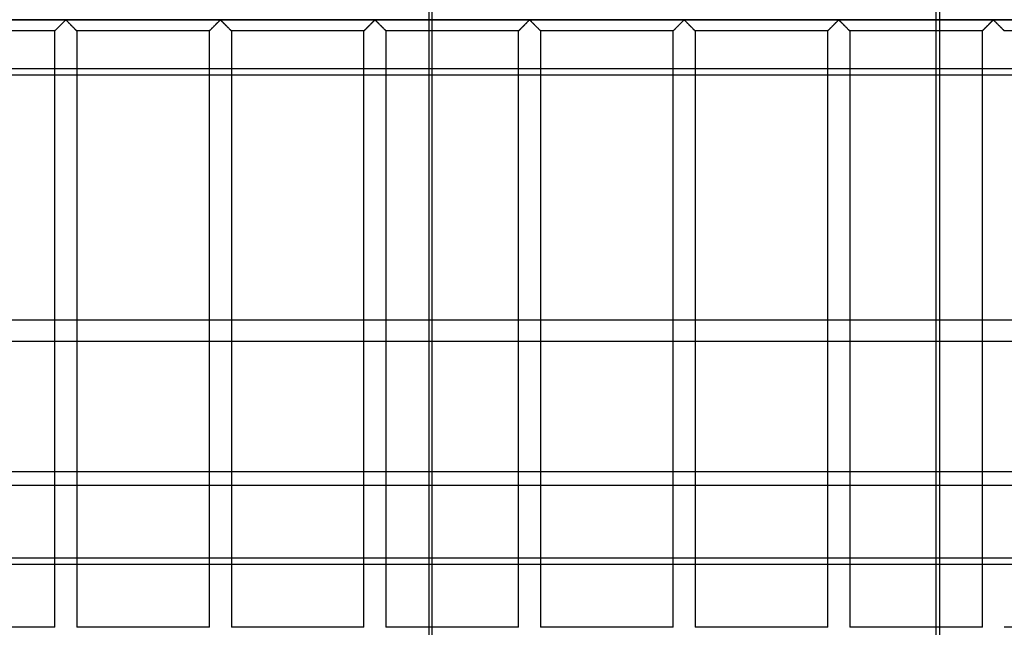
# Model space of a CAD drawing. Header units: millimetres. Extents: x -455 to 455, y -455 to 455.
# Tile 19 of 57: x -151 to 73, y -350 to -211. Entities that reach past the tile are written whole.
import ezdxf

# ---------------------------------------------------------------- set-up
doc = ezdxf.new("R2010")
doc.units = ezdxf.units.MM
doc.layers.add('MAIN-1', color=7, linetype='Continuous')
doc.layers.add('MAIN-2', color=7, linetype='Continuous')

msp = doc.modelspace()

# ---------------------------------------------------------------- linework, layer by layer
at = {"layer": 'MAIN-1'}
for p, q in [((387.5, -223.85), (-387.5, -223.85)), ((-143.33, -279.65), (-143.33, -223.85)), ((-138.33, -223.85), (-138.33, -279.65)), ((-108.12, -279.65), (-108.12, -223.85)), ((-103.13, -223.85), (-103.13, -279.65)), ((-72.92, -279.65), (-72.92, -223.85)), ((-67.92, -223.85), (-67.92, -279.65)), ((-58.17, -223.85), (-58.17, -279.65)), ((57.39, -279.65), (57.39, -223.85)), ((58.17, -223.85), (58.17, -279.65)), ((67.92, -279.65), (67.92, -223.85)), ((387.5, -279.65), (-387.5, -279.65)), ((-387.5, -314.08), (387.5, -314.08)), ((387.5, -335.28), (-387.5, -335.28)), ((-143.33, -349.58), (-143.33, -335.28)), ((-138.33, -335.28), (-138.33, -349.58)), ((-108.12, -349.58), (-108.12, -335.28)), ((-103.13, -335.28), (-103.13, -349.58)), ((-72.92, -349.58), (-72.92, -335.28)), ((-67.92, -335.28), (-67.92, -349.58)), ((-58.17, -335.28), (-58.17, -380.53)), ((57.39, -380.53), (57.39, -335.28)), ((58.17, -335.28), (58.17, -380.53)), ((67.92, -349.58), (67.92, -335.28)), ((-143.33, -349.58), (-172.89, -349.58)), ((-108.12, -349.58), (-138.33, -349.58)), ((-72.92, -349.58), (-103.13, -349.58)), ((-58.17, -349.58), (-67.92, -349.58)), ((67.92, -349.58), (58.17, -349.58)), ((103.13, -349.58), (72.92, -349.58))]:
    msp.add_line(p, q, dxfattribs=at)
msp.add_arc((0, 0), 390, 239.2812, 300.7188, dxfattribs=at)
at = {"layer": 'MAIN-2'}
for p, q in [((-57.39, -380.53), (-57.39, -78.01)), ((-58.17, -168.22), (-58.17, -223.85)), ((57.39, -223.85), (57.39, -168.22)), ((58.17, -168.22), (58.17, -223.85)), ((-422.5, -211.25), (422.5, -211.25)), ((420, -211.25), (-420, -211.25)), ((-142.68, -213.09), (-142.59, -213.01)), ((-142.57, -212.99), (-142.63, -213.05)), ((-142.59, -213.01), (-142.5, -212.92)), ((-142.5, -212.92), (-142.57, -212.99)), ((-142.5, -212.92), (-142.41, -212.83)), ((-142.44, -212.86), (-142.5, -212.92)), ((-142.37, -212.79), (-142.44, -212.86)), ((-142.41, -212.83), (-142.32, -212.74)), ((-142.31, -212.73), (-142.37, -212.79)), ((-142.32, -212.74), (-142.22, -212.64)), ((-142.24, -212.66), (-142.31, -212.73)), ((-142.17, -212.59), (-142.24, -212.66)), ((-142.22, -212.64), (-142.13, -212.55)), ((-142.1, -212.52), (-142.17, -212.59)), ((-142.13, -212.55), (-142.03, -212.45)), ((-142.03, -212.45), (-142.1, -212.52)), ((-142.03, -212.45), (-141.93, -212.35)), ((-141.97, -212.38), (-142.03, -212.45)), ((-141.9, -212.32), (-141.97, -212.38)), ((-141.93, -212.35), (-141.84, -212.26)), ((-141.83, -212.25), (-141.9, -212.32)), ((-141.84, -212.26), (-141.74, -212.16)), ((-141.76, -212.18), (-141.83, -212.25)), ((-141.69, -212.11), (-141.76, -212.18)), ((-141.74, -212.16), (-141.65, -212.07)), ((-141.62, -212.04), (-141.69, -212.11)), ((-141.65, -212.07), (-141.55, -211.97)), ((-141.56, -211.98), (-141.62, -212.04)), ((-141.49, -211.91), (-141.56, -211.98)), ((-141.55, -211.97), (-141.46, -211.88)), ((-141.43, -211.85), (-141.49, -211.91)), ((-141.46, -211.88), (-141.37, -211.79)), ((-141.36, -211.78), (-141.43, -211.85)), ((-141.37, -211.79), (-141.28, -211.71)), ((-141.3, -211.72), (-141.36, -211.78)), ((-141.24, -211.66), (-141.3, -211.72)), ((-141.28, -211.71), (-141.2, -211.62)), ((-141.18, -211.61), (-141.24, -211.66)), ((-141.2, -211.62), (-141.12, -211.54)), ((-141.12, -211.55), (-141.18, -211.61)), ((-141.12, -211.54), (-141.04, -211.47)), ((-141.07, -211.5), (-141.12, -211.55)), ((-141.01, -211.44), (-141.07, -211.5)), ((-141.04, -211.47), (-140.97, -211.4)), ((-140.96, -211.4), (-141.01, -211.44)), ((-140.97, -211.4), (-140.89, -211.34)), ((-140.91, -211.35), (-140.96, -211.4)), ((-140.83, -211.32), (-140.91, -211.35)), ((-140.89, -211.34), (-140.78, -211.34)), ((-140.72, -211.38), (-140.83, -211.32)), ((-140.78, -211.34), (-140.7, -211.4)), ((-140.63, -211.47), (-140.72, -211.38)), ((-140.7, -211.4), (-140.63, -211.47)), ((-140.63, -211.47), (-140.55, -211.54)), ((-140.53, -211.56), (-140.63, -211.47)), ((-140.55, -211.54), (-140.47, -211.62)), ((-140.43, -211.66), (-140.53, -211.56)), ((-140.47, -211.62), (-140.38, -211.71)), ((-140.32, -211.77), (-140.43, -211.66)), ((-140.38, -211.71), (-140.3, -211.79)), ((-140.21, -211.88), (-140.32, -211.77)), ((-140.3, -211.79), (-140.21, -211.88)), ((-140.21, -211.88), (-140.11, -211.97)), ((-140.1, -211.99), (-140.21, -211.88)), ((-140.11, -211.97), (-140.02, -212.07)), ((-139.98, -212.11), (-140.1, -211.99)), ((-140.02, -212.07), (-139.93, -212.16)), ((-139.86, -212.22), (-139.98, -212.11)), ((-139.93, -212.16), (-139.83, -212.26)), ((-139.74, -212.34), (-139.86, -212.22)), ((-139.83, -212.26), (-139.73, -212.35)), ((-139.62, -212.46), (-139.74, -212.34)), ((-139.73, -212.35), (-139.64, -212.45)), ((-139.64, -212.45), (-139.54, -212.55)), ((-139.5, -212.58), (-139.62, -212.46)), ((-139.54, -212.55), (-139.44, -212.64)), ((-139.38, -212.7), (-139.5, -212.58)), ((-139.44, -212.64), (-139.35, -212.74)), ((-139.27, -212.82), (-139.38, -212.7)), ((-139.35, -212.74), (-139.26, -212.83)), ((-139.16, -212.93), (-139.27, -212.82)), ((-139.26, -212.83), (-139.17, -212.92)), ((-139.17, -212.92), (-139.08, -213.01)), ((-139.05, -213.04), (-139.16, -212.93)), ((-139.08, -213.01), (-138.99, -213.09)), ((-107.47, -213.09), (-107.38, -213.01)), ((-107.36, -212.99), (-107.42, -213.05)), ((-107.38, -213.01), (-107.29, -212.92)), ((-107.3, -212.92), (-107.36, -212.99)), ((-107.23, -212.86), (-107.3, -212.92)), ((-107.29, -212.92), (-107.2, -212.83)), ((-107.17, -212.79), (-107.23, -212.86)), ((-107.2, -212.83), (-107.11, -212.74)), ((-107.1, -212.73), (-107.17, -212.79)), ((-107.11, -212.74), (-107.01, -212.64)), ((-107.03, -212.66), (-107.1, -212.73)), ((-106.96, -212.59), (-107.03, -212.66)), ((-107.01, -212.64), (-106.92, -212.55)), ((-106.9, -212.52), (-106.96, -212.59)), ((-106.92, -212.55), (-106.82, -212.45)), ((-106.83, -212.45), (-106.9, -212.52)), ((-106.76, -212.38), (-106.83, -212.45)), ((-106.82, -212.45), (-106.73, -212.35)), ((-106.69, -212.32), (-106.76, -212.38)), ((-106.73, -212.35), (-106.63, -212.26)), ((-106.62, -212.25), (-106.69, -212.32)), ((-106.63, -212.26), (-106.53, -212.16)), ((-106.55, -212.18), (-106.62, -212.25)), ((-106.48, -212.11), (-106.55, -212.18)), ((-106.53, -212.16), (-106.44, -212.07)), ((-106.42, -212.04), (-106.48, -212.11)), ((-106.44, -212.07), (-106.35, -211.97)), ((-106.35, -211.98), (-106.42, -212.04)), ((-106.35, -211.97), (-106.25, -211.88)), ((-106.28, -211.91), (-106.35, -211.98)), ((-106.22, -211.85), (-106.28, -211.91)), ((-106.25, -211.88), (-106.16, -211.79)), ((-106.16, -211.78), (-106.22, -211.85)), ((-106.16, -211.79), (-106.08, -211.71)), ((-106.09, -211.72), (-106.16, -211.78)), ((-106.03, -211.66), (-106.09, -211.72)), ((-106.08, -211.71), (-105.99, -211.62)), ((-105.97, -211.61), (-106.03, -211.66)), ((-105.99, -211.62), (-105.91, -211.54)), ((-105.92, -211.55), (-105.97, -211.61)), ((-105.86, -211.5), (-105.92, -211.55)), ((-105.91, -211.54), (-105.83, -211.47)), ((-105.81, -211.44), (-105.86, -211.5)), ((-105.83, -211.47), (-105.76, -211.4)), ((-105.75, -211.4), (-105.81, -211.44)), ((-105.76, -211.4), (-105.68, -211.34)), ((-105.7, -211.35), (-105.75, -211.4)), ((-105.62, -211.32), (-105.7, -211.35)), ((-105.68, -211.34), (-105.57, -211.34)), ((-105.51, -211.38), (-105.62, -211.32)), ((-105.57, -211.34), (-105.49, -211.4)), ((-105.42, -211.47), (-105.51, -211.38)), ((-105.49, -211.4), (-105.42, -211.47)), ((-105.42, -211.47), (-105.34, -211.54)), ((-105.32, -211.56), (-105.42, -211.47)), ((-105.34, -211.54), (-105.26, -211.62)), ((-105.22, -211.66), (-105.32, -211.56)), ((-105.26, -211.62), (-105.17, -211.71)), ((-105.11, -211.77), (-105.22, -211.66)), ((-105.17, -211.71), (-105.09, -211.79)), ((-105, -211.88), (-105.11, -211.77)), ((-105.09, -211.79), (-105, -211.88)), ((-105, -211.88), (-104.9, -211.97)), ((-104.89, -211.99), (-105, -211.88)), ((-104.9, -211.97), (-104.81, -212.07)), ((-104.77, -212.11), (-104.89, -211.99)), ((-104.81, -212.07), (-104.72, -212.16)), ((-104.65, -212.22), (-104.77, -212.11)), ((-104.72, -212.16), (-104.62, -212.26)), ((-104.53, -212.34), (-104.65, -212.22)), ((-104.62, -212.26), (-104.52, -212.35)), ((-104.41, -212.46), (-104.53, -212.34)), ((-104.52, -212.35), (-104.43, -212.45)), ((-104.43, -212.45), (-104.33, -212.55)), ((-104.29, -212.58), (-104.41, -212.46)), ((-104.33, -212.55), (-104.24, -212.64)), ((-104.18, -212.7), (-104.29, -212.58)), ((-104.24, -212.64), (-104.14, -212.74)), ((-104.06, -212.82), (-104.18, -212.7)), ((-104.14, -212.74), (-104.05, -212.83)), ((-103.95, -212.93), (-104.06, -212.82)), ((-104.05, -212.83), (-103.96, -212.92)), ((-103.96, -212.92), (-103.87, -213.01)), ((-103.84, -213.04), (-103.95, -212.93)), ((-103.87, -213.01), (-103.78, -213.09)), ((-72.26, -213.09), (-72.17, -213.01)), ((-72.15, -212.99), (-72.21, -213.05)), ((-72.17, -213.01), (-72.08, -212.92)), ((-72.09, -212.92), (-72.15, -212.99)), ((-72.02, -212.86), (-72.09, -212.92)), ((-72.08, -212.92), (-71.99, -212.83)), ((-71.96, -212.79), (-72.02, -212.86)), ((-71.99, -212.83), (-71.9, -212.74)), ((-71.89, -212.73), (-71.96, -212.79)), ((-71.9, -212.74), (-71.81, -212.64)), ((-71.82, -212.66), (-71.89, -212.73)), ((-71.76, -212.59), (-71.82, -212.66)), ((-71.81, -212.64), (-71.71, -212.55)), ((-71.69, -212.52), (-71.76, -212.59)), ((-71.71, -212.55), (-71.61, -212.45)), ((-71.62, -212.45), (-71.69, -212.52)), ((-71.55, -212.38), (-71.62, -212.45)), ((-71.61, -212.45), (-71.52, -212.35)), ((-71.48, -212.32), (-71.55, -212.38)), ((-71.52, -212.35), (-71.42, -212.26)), ((-71.41, -212.25), (-71.48, -212.32)), ((-71.42, -212.26), (-71.32, -212.16)), ((-71.34, -212.18), (-71.41, -212.25)), ((-71.28, -212.11), (-71.34, -212.18)), ((-71.32, -212.16), (-71.23, -212.07)), ((-71.21, -212.04), (-71.28, -212.11)), ((-71.23, -212.07), (-71.14, -211.97)), ((-71.14, -211.98), (-71.21, -212.04)), ((-71.14, -211.97), (-71.04, -211.88)), ((-71.08, -211.91), (-71.14, -211.98)), ((-71.01, -211.85), (-71.08, -211.91)), ((-71.04, -211.88), (-70.95, -211.79)), ((-70.95, -211.78), (-71.01, -211.85)), ((-70.95, -211.79), (-70.87, -211.71)), ((-70.88, -211.72), (-70.95, -211.78)), ((-70.82, -211.66), (-70.88, -211.72)), ((-70.87, -211.71), (-70.78, -211.62)), ((-70.76, -211.61), (-70.82, -211.66)), ((-70.78, -211.62), (-70.7, -211.54)), ((-70.71, -211.55), (-70.76, -211.61)), ((-70.65, -211.5), (-70.71, -211.55)), ((-70.7, -211.54), (-70.62, -211.47)), ((-70.6, -211.44), (-70.65, -211.5)), ((-70.62, -211.47), (-70.55, -211.4)), ((-70.54, -211.4), (-70.6, -211.44)), ((-70.55, -211.4), (-70.47, -211.34)), ((-70.49, -211.35), (-70.54, -211.4)), ((-70.42, -211.32), (-70.49, -211.35)), ((-70.47, -211.34), (-70.36, -211.34)), ((-70.3, -211.38), (-70.42, -211.32)), ((-70.36, -211.34), (-70.28, -211.4)), ((-70.21, -211.47), (-70.3, -211.38)), ((-70.28, -211.4), (-70.21, -211.47)), ((-70.21, -211.47), (-70.13, -211.54)), ((-70.11, -211.56), (-70.21, -211.47)), ((-70.13, -211.54), (-70.05, -211.62)), ((-70.01, -211.66), (-70.11, -211.56)), ((-70.05, -211.62), (-69.97, -211.71)), ((-69.91, -211.77), (-70.01, -211.66)), ((-69.97, -211.71), (-69.88, -211.79)), ((-69.79, -211.88), (-69.91, -211.77)), ((-69.88, -211.79), (-69.79, -211.88)), ((-69.79, -211.88), (-69.7, -211.97)), ((-69.68, -211.99), (-69.79, -211.88)), ((-69.7, -211.97), (-69.6, -212.07)), ((-69.56, -212.11), (-69.68, -211.99)), ((-69.6, -212.07), (-69.51, -212.16)), ((-69.45, -212.22), (-69.56, -212.11)), ((-69.51, -212.16), (-69.41, -212.26)), ((-69.33, -212.34), (-69.45, -212.22)), ((-69.41, -212.26), (-69.32, -212.35)), ((-69.21, -212.46), (-69.33, -212.34)), ((-69.32, -212.35), (-69.22, -212.45)), ((-69.22, -212.45), (-69.12, -212.55)), ((-69.09, -212.58), (-69.21, -212.46)), ((-69.12, -212.55), (-69.03, -212.64)), ((-68.97, -212.7), (-69.09, -212.58)), ((-69.03, -212.64), (-68.93, -212.74)), ((-68.85, -212.82), (-68.97, -212.7)), ((-68.93, -212.74), (-68.84, -212.83)), ((-68.74, -212.93), (-68.85, -212.82)), ((-68.84, -212.83), (-68.75, -212.92)), ((-68.75, -212.92), (-68.66, -213.01)), ((-68.63, -213.04), (-68.74, -212.93)), ((-68.66, -213.01), (-68.57, -213.09)), ((-37.05, -213.09), (-36.96, -213.01)), ((-36.94, -212.99), (-37, -213.05)), ((-36.96, -213.01), (-36.88, -212.92)), ((-36.88, -212.92), (-36.94, -212.99)), ((-36.88, -212.92), (-36.79, -212.83)), ((-36.82, -212.86), (-36.88, -212.92)), ((-36.75, -212.79), (-36.82, -212.86)), ((-36.79, -212.83), (-36.69, -212.74)), ((-36.68, -212.73), (-36.75, -212.79)), ((-36.69, -212.74), (-36.6, -212.64)), ((-36.62, -212.66), (-36.68, -212.73)), ((-36.55, -212.59), (-36.62, -212.66)), ((-36.6, -212.64), (-36.5, -212.55)), ((-36.48, -212.52), (-36.55, -212.59)), ((-36.5, -212.55), (-36.41, -212.45)), ((-36.41, -212.45), (-36.48, -212.52)), ((-36.41, -212.45), (-36.31, -212.35)), ((-36.34, -212.38), (-36.41, -212.45)), ((-36.27, -212.32), (-36.34, -212.38)), ((-36.31, -212.35), (-36.21, -212.26)), ((-36.2, -212.25), (-36.27, -212.32)), ((-36.21, -212.26), (-36.12, -212.16)), ((-36.13, -212.18), (-36.2, -212.25)), ((-36.07, -212.11), (-36.13, -212.18)), ((-36.12, -212.16), (-36.02, -212.07)), ((-36, -212.04), (-36.07, -212.11)), ((-36.02, -212.07), (-35.93, -211.97)), ((-35.93, -211.98), (-36, -212.04)), ((-35.93, -211.97), (-35.84, -211.88)), ((-35.87, -211.91), (-35.93, -211.98)), ((-35.8, -211.85), (-35.87, -211.91)), ((-35.84, -211.88), (-35.75, -211.79)), ((-35.74, -211.78), (-35.8, -211.85)), ((-35.75, -211.79), (-35.66, -211.71)), ((-35.68, -211.72), (-35.74, -211.78)), ((-35.62, -211.66), (-35.68, -211.72)), ((-35.66, -211.71), (-35.57, -211.62)), ((-35.56, -211.61), (-35.62, -211.66)), ((-35.57, -211.62), (-35.49, -211.54)), ((-35.5, -211.55), (-35.56, -211.61)), ((-35.44, -211.5), (-35.5, -211.55)), ((-35.49, -211.54), (-35.42, -211.47)), ((-35.39, -211.44), (-35.44, -211.5)), ((-35.42, -211.47), (-35.34, -211.4)), ((-35.34, -211.4), (-35.39, -211.44)), ((-35.34, -211.4), (-35.26, -211.34)), ((-35.28, -211.35), (-35.34, -211.4)), ((-35.21, -211.32), (-35.28, -211.35)), ((-35.26, -211.34), (-35.15, -211.34)), ((-35.09, -211.38), (-35.21, -211.32)), ((-35.15, -211.34), (-35.07, -211.4)), ((-35, -211.47), (-35.09, -211.38)), ((-35.07, -211.4), (-35, -211.47)), ((-35, -211.47), (-34.92, -211.54)), ((-34.9, -211.56), (-35, -211.47)), ((-34.92, -211.54), (-34.84, -211.62)), ((-34.8, -211.66), (-34.9, -211.56)), ((-34.84, -211.62), (-34.76, -211.71)), ((-34.7, -211.77), (-34.8, -211.66)), ((-34.76, -211.71), (-34.67, -211.79)), ((-34.59, -211.88), (-34.7, -211.77)), ((-34.67, -211.79), (-34.58, -211.88)), ((-34.47, -211.99), (-34.59, -211.88)), ((-34.58, -211.88), (-34.49, -211.97)), ((-34.49, -211.97), (-34.39, -212.07)), ((-34.35, -212.11), (-34.47, -211.99)), ((-34.39, -212.07), (-34.3, -212.16)), ((-34.24, -212.22), (-34.35, -212.11)), ((-34.3, -212.16), (-34.2, -212.26)), ((-34.12, -212.34), (-34.24, -212.22)), ((-34.2, -212.26), (-34.11, -212.35)), ((-34, -212.46), (-34.12, -212.34)), ((-34.11, -212.35), (-34.01, -212.45)), ((-34.01, -212.45), (-33.91, -212.55)), ((-33.88, -212.58), (-34, -212.46)), ((-33.91, -212.55), (-33.82, -212.64)), ((-33.76, -212.7), (-33.88, -212.58)), ((-33.82, -212.64), (-33.72, -212.74)), ((-33.64, -212.82), (-33.76, -212.7)), ((-33.72, -212.74), (-33.63, -212.83)), ((-33.53, -212.93), (-33.64, -212.82)), ((-33.63, -212.83), (-33.54, -212.92)), ((-33.54, -212.92), (-33.45, -213.01)), ((-33.42, -213.04), (-33.53, -212.93)), ((-33.45, -213.01), (-33.37, -213.09)), ((-1.84, -213.09), (-1.76, -213.01)), ((-1.73, -212.99), (-1.8, -213.05)), ((-1.76, -213.01), (-1.67, -212.92)), ((-1.67, -212.92), (-1.73, -212.99)), ((-1.67, -212.92), (-1.58, -212.83)), ((-1.61, -212.86), (-1.67, -212.92)), ((-1.54, -212.79), (-1.61, -212.86)), ((-1.58, -212.83), (-1.48, -212.74)), ((-1.47, -212.73), (-1.54, -212.79)), ((-1.48, -212.74), (-1.39, -212.64)), ((-1.41, -212.66), (-1.47, -212.73)), ((-1.34, -212.59), (-1.41, -212.66)), ((-1.39, -212.64), (-1.29, -212.55)), ((-1.27, -212.52), (-1.34, -212.59)), ((-1.29, -212.55), (-1.2, -212.45)), ((-1.2, -212.45), (-1.27, -212.52)), ((-1.2, -212.45), (-1.1, -212.35)), ((-1.13, -212.38), (-1.2, -212.45)), ((-1.06, -212.32), (-1.13, -212.38)), ((-1.1, -212.35), (-1, -212.26)), ((-0.99, -212.25), (-1.06, -212.32)), ((-1, -212.26), (-0.91, -212.16)), ((-0.93, -212.18), (-0.99, -212.25)), ((-0.86, -212.11), (-0.93, -212.18)), ((-0.91, -212.16), (-0.81, -212.07)), ((-0.79, -212.04), (-0.86, -212.11)), ((-0.81, -212.07), (-0.72, -211.97)), ((-0.73, -211.98), (-0.79, -212.04)), ((-0.66, -211.91), (-0.73, -211.98)), ((-0.72, -211.97), (-0.63, -211.88)), ((-0.59, -211.85), (-0.66, -211.91)), ((-0.63, -211.88), (-0.54, -211.79)), ((-0.53, -211.78), (-0.59, -211.85)), ((-0.54, -211.79), (-0.45, -211.71)), ((-0.47, -211.72), (-0.53, -211.78)), ((-0.41, -211.66), (-0.47, -211.72)), ((-0.45, -211.71), (-0.37, -211.62)), ((-0.35, -211.61), (-0.41, -211.66)), ((-0.37, -211.62), (-0.29, -211.54)), ((-0.29, -211.55), (-0.35, -211.61)), ((-0.29, -211.54), (-0.21, -211.47)), ((-0.23, -211.5), (-0.29, -211.55)), ((-0.18, -211.44), (-0.23, -211.5)), ((-0.21, -211.47), (-0.13, -211.4)), ((-0.13, -211.4), (-0.18, -211.44)), ((-0.13, -211.4), (-0.06, -211.34)), ((-0.07, -211.35), (-0.13, -211.4)), ((0, -211.32), (-0.07, -211.35)), ((-0.06, -211.34), (0.06, -211.34)), ((0.11, -211.38), (0, -211.32)), ((0.06, -211.34), (0.13, -211.4)), ((0.21, -211.47), (0.11, -211.38)), ((0.13, -211.4), (0.21, -211.47)), ((0.21, -211.47), (0.29, -211.54)), ((0.3, -211.56), (0.21, -211.47)), ((0.29, -211.54), (0.37, -211.62)), ((0.4, -211.66), (0.3, -211.56)), ((0.37, -211.62), (0.45, -211.71)), ((0.51, -211.77), (0.4, -211.66)), ((0.45, -211.71), (0.54, -211.79)), ((0.62, -211.88), (0.51, -211.77)), ((0.54, -211.79), (0.63, -211.88)), ((0.74, -211.99), (0.62, -211.88)), ((0.63, -211.88), (0.72, -211.97)), ((0.72, -211.97), (0.81, -212.07)), ((0.85, -212.11), (0.74, -211.99)), ((0.81, -212.07), (0.91, -212.16)), ((0.97, -212.22), (0.85, -212.11)), ((0.91, -212.16), (1, -212.26)), ((1.09, -212.34), (0.97, -212.22)), ((1, -212.26), (1.1, -212.35)), ((1.21, -212.46), (1.09, -212.34)), ((1.1, -212.35), (1.2, -212.45)), ((1.2, -212.45), (1.29, -212.55)), ((1.33, -212.58), (1.21, -212.46)), ((1.29, -212.55), (1.39, -212.64)), ((1.45, -212.7), (1.33, -212.58)), ((1.39, -212.64), (1.48, -212.74)), ((1.57, -212.82), (1.45, -212.7)), ((1.48, -212.74), (1.58, -212.83)), ((1.68, -212.93), (1.57, -212.82)), ((1.58, -212.83), (1.67, -212.92)), ((1.67, -212.92), (1.76, -213.01)), ((1.79, -213.04), (1.68, -212.93)), ((1.76, -213.01), (1.84, -213.09)), ((33.37, -213.09), (33.45, -213.01)), ((33.47, -212.99), (33.41, -213.05)), ((33.45, -213.01), (33.54, -212.92)), ((33.54, -212.92), (33.47, -212.99)), ((33.54, -212.92), (33.63, -212.83)), ((33.6, -212.86), (33.54, -212.92)), ((33.67, -212.79), (33.6, -212.86)), ((33.63, -212.83), (33.72, -212.74)), ((33.73, -212.73), (33.67, -212.79)), ((33.72, -212.74), (33.82, -212.64)), ((33.8, -212.66), (33.73, -212.73)), ((33.87, -212.59), (33.8, -212.66)), ((33.82, -212.64), (33.91, -212.55)), ((33.94, -212.52), (33.87, -212.59)), ((33.91, -212.55), (34.01, -212.45)), ((34.01, -212.45), (33.94, -212.52)), ((34.01, -212.45), (34.11, -212.35)), ((34.08, -212.38), (34.01, -212.45)), ((34.15, -212.32), (34.08, -212.38)), ((34.11, -212.35), (34.2, -212.26)), ((34.21, -212.25), (34.15, -212.32)), ((34.2, -212.26), (34.3, -212.16)), ((34.28, -212.18), (34.21, -212.25)), ((34.35, -212.11), (34.28, -212.18)), ((34.3, -212.16), (34.39, -212.07)), ((34.42, -212.04), (34.35, -212.11)), ((34.39, -212.07), (34.49, -211.97)), ((34.48, -211.98), (34.42, -212.04)), ((34.55, -211.91), (34.48, -211.98)), ((34.49, -211.97), (34.58, -211.88)), ((34.61, -211.85), (34.55, -211.91)), ((34.58, -211.88), (34.67, -211.79)), ((34.68, -211.78), (34.61, -211.85)), ((34.67, -211.79), (34.76, -211.71)), ((34.74, -211.72), (34.68, -211.78)), ((34.8, -211.66), (34.74, -211.72)), ((34.76, -211.71), (34.84, -211.62)), ((34.86, -211.61), (34.8, -211.66)), ((34.84, -211.62), (34.92, -211.54)), ((34.92, -211.55), (34.86, -211.61)), ((34.92, -211.54), (35, -211.47)), ((34.97, -211.5), (34.92, -211.55)), ((35.03, -211.44), (34.97, -211.5)), ((35, -211.47), (35.07, -211.4)), ((35.08, -211.4), (35.03, -211.44)), ((35.07, -211.4), (35.15, -211.34)), ((35.14, -211.35), (35.08, -211.4)), ((35.21, -211.32), (35.14, -211.35)), ((35.15, -211.34), (35.26, -211.34)), ((35.32, -211.38), (35.21, -211.32)), ((35.26, -211.34), (35.34, -211.4)), ((35.42, -211.47), (35.32, -211.38)), ((35.34, -211.4), (35.42, -211.47)), ((35.42, -211.47), (35.49, -211.54)), ((35.51, -211.56), (35.42, -211.47)), ((35.49, -211.54), (35.57, -211.62)), ((35.61, -211.66), (35.51, -211.56)), ((35.57, -211.62), (35.66, -211.71)), ((35.72, -211.77), (35.61, -211.66)), ((35.66, -211.71), (35.75, -211.79)), ((35.83, -211.88), (35.72, -211.77)), ((35.75, -211.79), (35.84, -211.88)), ((35.95, -211.99), (35.83, -211.88)), ((35.84, -211.88), (35.93, -211.97)), ((35.93, -211.97), (36.02, -212.07)), ((36.06, -212.11), (35.95, -211.99)), ((36.02, -212.07), (36.12, -212.16)), ((36.18, -212.22), (36.06, -212.11)), ((36.12, -212.16), (36.21, -212.26)), ((36.3, -212.34), (36.18, -212.22)), ((36.21, -212.26), (36.31, -212.35)), ((36.42, -212.46), (36.3, -212.34)), ((36.31, -212.35), (36.41, -212.45)), ((36.41, -212.45), (36.5, -212.55)), ((36.54, -212.58), (36.42, -212.46)), ((36.5, -212.55), (36.6, -212.64)), ((36.66, -212.7), (36.54, -212.58)), ((36.6, -212.64), (36.69, -212.74)), ((36.77, -212.82), (36.66, -212.7)), ((36.69, -212.74), (36.79, -212.83)), ((36.89, -212.93), (36.77, -212.82)), ((36.79, -212.83), (36.88, -212.92)), ((36.88, -212.92), (36.96, -213.01)), ((36.99, -213.04), (36.89, -212.93)), ((36.96, -213.01), (37.05, -213.09)), ((68.57, -213.09), (68.66, -213.01)), ((68.68, -212.99), (68.62, -213.05)), ((68.66, -213.01), (68.75, -212.92)), ((68.75, -212.92), (68.68, -212.99)), ((68.75, -212.92), (68.84, -212.83)), ((68.81, -212.86), (68.75, -212.92)), ((68.88, -212.79), (68.81, -212.86)), ((68.84, -212.83), (68.93, -212.74)), ((68.94, -212.73), (68.88, -212.79)), ((68.93, -212.74), (69.03, -212.64)), ((69.01, -212.66), (68.94, -212.73)), ((69.08, -212.59), (69.01, -212.66)), ((69.03, -212.64), (69.12, -212.55)), ((69.15, -212.52), (69.08, -212.59)), ((69.12, -212.55), (69.22, -212.45)), ((69.22, -212.45), (69.15, -212.52)), ((69.22, -212.45), (69.32, -212.35)), ((69.28, -212.38), (69.22, -212.45)), ((69.35, -212.32), (69.28, -212.38)), ((69.32, -212.35), (69.41, -212.26)), ((69.42, -212.25), (69.35, -212.32)), ((69.41, -212.26), (69.51, -212.16)), ((69.49, -212.18), (69.42, -212.25)), ((69.56, -212.11), (69.49, -212.18)), ((69.51, -212.16), (69.6, -212.07)), ((69.63, -212.04), (69.56, -212.11)), ((69.6, -212.07), (69.7, -211.97)), ((69.69, -211.98), (69.63, -212.04)), ((69.76, -211.91), (69.69, -211.98)), ((69.7, -211.97), (69.79, -211.88)), ((69.82, -211.85), (69.76, -211.91)), ((69.79, -211.88), (69.88, -211.79)), ((69.89, -211.78), (69.82, -211.85)), ((69.88, -211.79), (69.97, -211.71)), ((69.95, -211.72), (69.89, -211.78)), ((70.01, -211.66), (69.95, -211.72)), ((69.97, -211.71), (70.05, -211.62)), ((70.07, -211.61), (70.01, -211.66)), ((70.05, -211.62), (70.13, -211.54)), ((70.13, -211.55), (70.07, -211.61)), ((70.13, -211.54), (70.21, -211.47)), ((70.18, -211.5), (70.13, -211.55)), ((70.24, -211.44), (70.18, -211.5)), ((70.21, -211.47), (70.28, -211.4)), ((70.29, -211.4), (70.24, -211.44)), ((70.28, -211.4), (70.36, -211.34)), ((70.34, -211.35), (70.29, -211.4)), ((70.42, -211.32), (70.34, -211.35)), ((70.36, -211.34), (70.47, -211.34)), ((70.53, -211.38), (70.42, -211.32)), ((70.47, -211.34), (70.55, -211.4)), ((70.62, -211.47), (70.53, -211.38)), ((70.55, -211.4), (70.62, -211.47)), ((70.62, -211.47), (70.7, -211.54)), ((70.72, -211.56), (70.62, -211.47)), ((70.7, -211.54), (70.78, -211.62)), ((70.82, -211.66), (70.72, -211.56)), ((70.78, -211.62), (70.87, -211.71)), ((70.93, -211.77), (70.82, -211.66)), ((70.87, -211.71), (70.95, -211.79)), ((71.04, -211.88), (70.93, -211.77)), ((70.95, -211.79), (71.04, -211.88)), ((71.04, -211.88), (71.14, -211.97)), ((71.15, -211.99), (71.04, -211.88)), ((71.14, -211.97), (71.23, -212.07)), ((71.27, -212.11), (71.15, -211.99)), ((71.23, -212.07), (71.32, -212.16)), ((71.39, -212.22), (71.27, -212.11)), ((71.32, -212.16), (71.42, -212.26)), ((71.51, -212.34), (71.39, -212.22)), ((71.42, -212.26), (71.52, -212.35)), ((71.63, -212.46), (71.51, -212.34)), ((71.52, -212.35), (71.61, -212.45)), ((71.61, -212.45), (71.71, -212.55)), ((71.75, -212.58), (71.63, -212.46)), ((71.71, -212.55), (71.81, -212.64)), ((71.87, -212.7), (71.75, -212.58)), ((71.81, -212.64), (71.9, -212.74)), ((71.98, -212.82), (71.87, -212.7)), ((71.9, -212.74), (71.99, -212.83)), ((72.09, -212.93), (71.98, -212.82)), ((71.99, -212.83), (72.08, -212.92)), ((72.08, -212.92), (72.17, -213.01)), ((72.2, -213.04), (72.09, -212.93)), ((72.17, -213.01), (72.26, -213.09)), ((-143.33, -213.75), (-173.54, -213.75)), ((-143.33, -213.75), (-143.31, -213.73)), ((-143.32, -213.74), (-143.33, -213.75)), ((-143.33, -213.75), (-143.33, -213.75)), ((-143.33, -223.85), (-143.33, -213.75)), ((-143.33, -213.75), (-143.33, -213.75)), ((-143.31, -213.73), (-143.32, -213.74)), ((-143.31, -213.73), (-143.29, -213.71)), ((-143.3, -213.71), (-143.31, -213.73)), ((-143.28, -213.69), (-143.3, -213.71)), ((-143.29, -213.71), (-143.26, -213.68)), ((-143.25, -213.67), (-143.28, -213.69)), ((-143.26, -213.68), (-143.22, -213.64)), ((-143.22, -213.64), (-143.25, -213.67)), ((-143.22, -213.64), (-143.17, -213.59)), ((-143.19, -213.61), (-143.22, -213.64)), ((-143.15, -213.57), (-143.19, -213.61)), ((-143.17, -213.59), (-143.12, -213.54)), ((-143.11, -213.53), (-143.15, -213.57)), ((-143.12, -213.54), (-143.06, -213.48)), ((-143.07, -213.49), (-143.11, -213.53)), ((-143.02, -213.44), (-143.07, -213.49)), ((-143.06, -213.48), (-142.99, -213.41)), ((-142.97, -213.39), (-143.02, -213.44)), ((-142.99, -213.41), (-142.92, -213.34)), ((-142.92, -213.34), (-142.97, -213.39)), ((-142.92, -213.34), (-142.84, -213.26)), ((-142.86, -213.28), (-142.92, -213.34)), ((-142.81, -213.23), (-142.86, -213.28)), ((-142.84, -213.26), (-142.76, -213.18)), ((-142.75, -213.17), (-142.81, -213.23)), ((-142.76, -213.18), (-142.68, -213.09)), ((-142.69, -213.11), (-142.75, -213.17)), ((-142.63, -213.05), (-142.69, -213.11)), ((-138.94, -213.14), (-139.05, -213.04)), ((-138.99, -213.09), (-138.91, -213.18)), ((-138.84, -213.25), (-138.94, -213.14)), ((-138.91, -213.18), (-138.83, -213.26)), ((-138.74, -213.34), (-138.84, -213.25)), ((-138.83, -213.26), (-138.75, -213.34)), ((-138.75, -213.34), (-138.68, -213.41)), ((-138.65, -213.43), (-138.74, -213.34)), ((-138.68, -213.41), (-138.61, -213.48)), ((-138.57, -213.51), (-138.65, -213.43)), ((-138.61, -213.48), (-138.55, -213.54)), ((-138.5, -213.58), (-138.57, -213.51)), ((-138.55, -213.54), (-138.49, -213.59)), ((-138.44, -213.64), (-138.5, -213.58)), ((-138.49, -213.59), (-138.44, -213.64)), ((-138.44, -213.64), (-138.41, -213.68)), ((-138.4, -213.69), (-138.44, -213.64)), ((-138.41, -213.68), (-138.37, -213.71)), ((-138.36, -213.72), (-138.4, -213.69)), ((-138.37, -213.71), (-138.35, -213.73)), ((-138.34, -213.74), (-138.36, -213.72)), ((-138.35, -213.73), (-138.34, -213.75)), ((-138.33, -213.75), (-138.34, -213.74)), ((-138.34, -213.75), (-138.33, -213.75)), ((-138.33, -213.75), (-138.33, -223.85)), ((-108.12, -213.75), (-138.33, -213.75)), ((-108.12, -213.75), (-108.11, -213.73)), ((-108.11, -213.74), (-108.12, -213.75)), ((-108.12, -213.75), (-108.12, -213.75)), ((-108.12, -223.85), (-108.12, -213.75)), ((-108.12, -213.75), (-108.12, -213.75)), ((-108.11, -213.73), (-108.08, -213.71)), ((-108.1, -213.73), (-108.11, -213.74)), ((-108.09, -213.71), (-108.1, -213.73)), ((-108.07, -213.69), (-108.09, -213.71)), ((-108.08, -213.71), (-108.05, -213.68)), ((-108.04, -213.67), (-108.07, -213.69)), ((-108.05, -213.68), (-108.01, -213.64)), ((-108.01, -213.64), (-108.04, -213.67)), ((-108.01, -213.64), (-107.97, -213.59)), ((-107.98, -213.61), (-108.01, -213.64)), ((-107.94, -213.57), (-107.98, -213.61)), ((-107.97, -213.59), (-107.91, -213.54)), ((-107.9, -213.53), (-107.94, -213.57)), ((-107.91, -213.54), (-107.85, -213.48)), ((-107.86, -213.49), (-107.9, -213.53)), ((-107.81, -213.44), (-107.86, -213.49)), ((-107.85, -213.48), (-107.78, -213.41)), ((-107.76, -213.39), (-107.81, -213.44)), ((-107.78, -213.41), (-107.71, -213.34)), ((-107.71, -213.34), (-107.76, -213.39)), ((-107.71, -213.34), (-107.63, -213.26)), ((-107.66, -213.28), (-107.71, -213.34)), ((-107.6, -213.23), (-107.66, -213.28)), ((-107.63, -213.26), (-107.55, -213.18)), ((-107.54, -213.17), (-107.6, -213.23)), ((-107.55, -213.18), (-107.47, -213.09)), ((-107.48, -213.11), (-107.54, -213.17)), ((-107.42, -213.05), (-107.48, -213.11)), ((-103.73, -213.14), (-103.84, -213.04)), ((-103.78, -213.09), (-103.7, -213.18)), ((-103.63, -213.25), (-103.73, -213.14)), ((-103.7, -213.18), (-103.62, -213.26)), ((-103.53, -213.34), (-103.63, -213.25)), ((-103.62, -213.26), (-103.54, -213.34)), ((-103.54, -213.34), (-103.47, -213.41)), ((-103.45, -213.43), (-103.53, -213.34)), ((-103.47, -213.41), (-103.4, -213.48)), ((-103.36, -213.51), (-103.45, -213.43)), ((-103.4, -213.48), (-103.34, -213.54)), ((-103.29, -213.58), (-103.36, -213.51)), ((-103.34, -213.54), (-103.28, -213.59)), ((-103.23, -213.64), (-103.29, -213.58)), ((-103.28, -213.59), (-103.24, -213.64)), ((-103.24, -213.64), (-103.2, -213.68)), ((-103.19, -213.69), (-103.23, -213.64)), ((-103.2, -213.68), (-103.17, -213.71)), ((-103.15, -213.72), (-103.19, -213.69)), ((-103.17, -213.71), (-103.14, -213.73)), ((-103.13, -213.74), (-103.15, -213.72)), ((-103.14, -213.73), (-103.13, -213.75)), ((-103.13, -213.75), (-103.13, -213.74)), ((-103.13, -213.75), (-103.13, -223.85)), ((-103.13, -213.75), (-103.13, -213.75)), ((-72.92, -213.75), (-103.13, -213.75)), ((-72.92, -213.75), (-72.91, -213.75)), ((-72.92, -223.85), (-72.92, -213.75)), ((-72.91, -213.75), (-72.92, -213.75)), ((-72.91, -213.75), (-72.9, -213.73)), ((-72.9, -213.73), (-72.91, -213.74)), ((-72.91, -213.74), (-72.91, -213.75)), ((-72.9, -213.73), (-72.88, -213.71)), ((-72.88, -213.71), (-72.9, -213.73)), ((-72.88, -213.71), (-72.84, -213.68)), ((-72.86, -213.69), (-72.88, -213.71)), ((-72.83, -213.67), (-72.86, -213.69)), ((-72.84, -213.68), (-72.81, -213.64)), ((-72.81, -213.64), (-72.83, -213.67)), ((-72.81, -213.64), (-72.76, -213.59)), ((-72.77, -213.61), (-72.81, -213.64)), ((-72.74, -213.57), (-72.77, -213.61)), ((-72.76, -213.59), (-72.7, -213.54)), ((-72.7, -213.53), (-72.74, -213.57)), ((-72.7, -213.54), (-72.64, -213.48)), ((-72.65, -213.49), (-72.7, -213.53)), ((-72.61, -213.44), (-72.65, -213.49)), ((-72.64, -213.48), (-72.57, -213.41)), ((-72.56, -213.39), (-72.61, -213.44)), ((-72.57, -213.41), (-72.5, -213.34)), ((-72.5, -213.34), (-72.56, -213.39)), ((-72.5, -213.34), (-72.42, -213.26)), ((-72.45, -213.28), (-72.5, -213.34)), ((-72.39, -213.23), (-72.45, -213.28)), ((-72.42, -213.26), (-72.34, -213.18)), ((-72.33, -213.17), (-72.39, -213.23)), ((-72.34, -213.18), (-72.26, -213.09)), ((-72.27, -213.11), (-72.33, -213.17)), ((-72.21, -213.05), (-72.27, -213.11)), ((-68.52, -213.14), (-68.63, -213.04)), ((-68.57, -213.09), (-68.49, -213.18)), ((-68.42, -213.25), (-68.52, -213.14)), ((-68.49, -213.18), (-68.41, -213.26)), ((-68.33, -213.34), (-68.42, -213.25)), ((-68.41, -213.26), (-68.33, -213.34)), ((-68.33, -213.34), (-68.26, -213.41)), ((-68.24, -213.43), (-68.33, -213.34)), ((-68.26, -213.41), (-68.19, -213.48)), ((-68.16, -213.51), (-68.24, -213.43)), ((-68.19, -213.48), (-68.13, -213.54)), ((-68.09, -213.58), (-68.16, -213.51)), ((-68.13, -213.54), (-68.08, -213.59)), ((-68.03, -213.64), (-68.09, -213.58)), ((-68.08, -213.59), (-68.03, -213.64)), ((-68.03, -213.64), (-67.99, -213.68)), ((-67.98, -213.69), (-68.03, -213.64)), ((-67.99, -213.68), (-67.96, -213.71)), ((-67.95, -213.72), (-67.98, -213.69)), ((-67.96, -213.71), (-67.94, -213.73)), ((-67.92, -213.74), (-67.95, -213.72)), ((-67.94, -213.73), (-67.92, -213.75)), ((-67.92, -213.75), (-67.92, -213.74)), ((-67.92, -213.75), (-67.92, -223.85)), ((-67.92, -213.75), (-67.92, -213.75)), ((-37.71, -213.75), (-67.92, -213.75)), ((-37.7, -213.74), (-37.71, -213.75)), ((-37.71, -213.75), (-37.7, -213.75)), ((-37.71, -349.58), (-37.71, -213.75)), ((-37.71, -213.75), (-37.71, -213.75)), ((-37.7, -213.75), (-37.69, -213.73)), ((-37.69, -213.73), (-37.7, -213.74)), ((-37.69, -213.73), (-37.67, -213.71)), ((-37.67, -213.71), (-37.69, -213.73)), ((-37.67, -213.71), (-37.64, -213.68)), ((-37.65, -213.69), (-37.67, -213.71)), ((-37.63, -213.67), (-37.65, -213.69)), ((-37.64, -213.68), (-37.6, -213.64)), ((-37.6, -213.64), (-37.63, -213.67)), ((-37.6, -213.64), (-37.55, -213.59)), ((-37.56, -213.61), (-37.6, -213.64)), ((-37.53, -213.57), (-37.56, -213.61)), ((-37.55, -213.59), (-37.5, -213.54)), ((-37.49, -213.53), (-37.53, -213.57)), ((-37.5, -213.54), (-37.43, -213.48)), ((-37.44, -213.49), (-37.49, -213.53)), ((-37.4, -213.44), (-37.44, -213.49)), ((-37.43, -213.48), (-37.37, -213.41)), ((-37.35, -213.39), (-37.4, -213.44)), ((-37.37, -213.41), (-37.29, -213.34)), ((-37.29, -213.34), (-37.35, -213.39)), ((-37.29, -213.34), (-37.22, -213.26)), ((-37.24, -213.28), (-37.29, -213.34)), ((-37.18, -213.23), (-37.24, -213.28)), ((-37.22, -213.26), (-37.13, -213.18)), ((-37.12, -213.17), (-37.18, -213.23)), ((-37.13, -213.18), (-37.05, -213.09)), ((-37.06, -213.11), (-37.12, -213.17)), ((-37, -213.05), (-37.06, -213.11)), ((-33.32, -213.14), (-33.42, -213.04)), ((-33.37, -213.09), (-33.28, -213.18)), ((-33.21, -213.25), (-33.32, -213.14)), ((-33.28, -213.18), (-33.2, -213.26)), ((-33.12, -213.34), (-33.21, -213.25)), ((-33.2, -213.26), (-33.12, -213.34)), ((-33.12, -213.34), (-33.05, -213.41)), ((-33.03, -213.43), (-33.12, -213.34)), ((-33.05, -213.41), (-32.98, -213.48)), ((-32.95, -213.51), (-33.03, -213.43)), ((-32.98, -213.48), (-32.92, -213.54)), ((-32.88, -213.58), (-32.95, -213.51)), ((-32.92, -213.54), (-32.87, -213.59)), ((-32.82, -213.64), (-32.88, -213.58)), ((-32.87, -213.59), (-32.82, -213.64)), ((-32.82, -213.64), (-32.78, -213.68)), ((-32.77, -213.69), (-32.82, -213.64)), ((-32.78, -213.68), (-32.75, -213.71)), ((-32.74, -213.72), (-32.77, -213.69)), ((-32.75, -213.71), (-32.73, -213.73)), ((-32.72, -213.74), (-32.74, -213.72)), ((-32.73, -213.73), (-32.71, -213.75)), ((-32.71, -213.75), (-32.72, -213.74)), ((-32.71, -213.75), (-32.71, -349.58)), ((-32.71, -213.75), (-32.71, -213.75)), ((-2.5, -213.75), (-32.71, -213.75)), ((-2.49, -213.74), (-2.5, -213.75)), ((-2.5, -213.75), (-2.49, -213.75)), ((-2.5, -349.58), (-2.5, -213.75)), ((-2.5, -213.75), (-2.5, -213.75)), ((-2.49, -213.75), (-2.48, -213.73)), ((-2.48, -213.73), (-2.49, -213.74)), ((-2.48, -213.73), (-2.46, -213.71)), ((-2.46, -213.71), (-2.48, -213.73)), ((-2.46, -213.71), (-2.43, -213.68)), ((-2.44, -213.69), (-2.46, -213.71)), ((-2.42, -213.67), (-2.44, -213.69)), ((-2.43, -213.68), (-2.39, -213.64)), ((-2.39, -213.64), (-2.42, -213.67)), ((-2.39, -213.64), (-2.34, -213.59)), ((-2.36, -213.61), (-2.39, -213.64)), ((-2.32, -213.57), (-2.36, -213.61)), ((-2.34, -213.59), (-2.29, -213.54)), ((-2.28, -213.53), (-2.32, -213.57)), ((-2.29, -213.54), (-2.23, -213.48)), ((-2.24, -213.49), (-2.28, -213.53)), ((-2.19, -213.44), (-2.24, -213.49)), ((-2.23, -213.48), (-2.16, -213.41)), ((-2.14, -213.39), (-2.19, -213.44)), ((-2.16, -213.41), (-2.08, -213.34)), ((-2.09, -213.34), (-2.14, -213.39)), ((-2.03, -213.28), (-2.09, -213.34)), ((-2.08, -213.34), (-2.01, -213.26)), ((-1.97, -213.23), (-2.03, -213.28)), ((-2.01, -213.26), (-1.93, -213.18)), ((-1.92, -213.17), (-1.97, -213.23)), ((-1.93, -213.18), (-1.84, -213.09)), ((-1.86, -213.11), (-1.92, -213.17)), ((-1.8, -213.05), (-1.86, -213.11)), ((1.89, -213.14), (1.79, -213.04)), ((1.84, -213.09), (1.93, -213.18)), ((1.99, -213.25), (1.89, -213.14)), ((1.93, -213.18), (2.01, -213.26)), ((2.09, -213.34), (1.99, -213.25)), ((2.01, -213.26), (2.08, -213.34)), ((2.08, -213.34), (2.16, -213.41)), ((2.18, -213.43), (2.09, -213.34)), ((2.16, -213.41), (2.23, -213.48)), ((2.26, -213.51), (2.18, -213.43)), ((2.23, -213.48), (2.29, -213.54)), ((2.33, -213.58), (2.26, -213.51)), ((2.29, -213.54), (2.34, -213.59)), ((2.39, -213.64), (2.33, -213.58)), ((2.34, -213.59), (2.39, -213.64)), ((2.39, -213.64), (2.43, -213.68)), ((2.44, -213.69), (2.39, -213.64)), ((2.43, -213.68), (2.46, -213.71)), ((2.47, -213.72), (2.44, -213.69)), ((2.46, -213.71), (2.48, -213.73)), ((2.49, -213.74), (2.47, -213.72)), ((2.48, -213.73), (2.49, -213.75)), ((2.5, -213.75), (2.49, -213.74)), ((2.49, -213.75), (2.5, -213.75)), ((2.5, -213.75), (2.5, -349.58)), ((32.71, -213.75), (2.5, -213.75)), ((32.71, -213.75), (32.73, -213.73)), ((32.72, -213.74), (32.71, -213.75)), ((32.71, -213.75), (32.71, -213.75)), ((32.71, -349.58), (32.71, -213.75)), ((32.71, -213.75), (32.71, -213.75)), ((32.73, -213.73), (32.72, -213.74)), ((32.73, -213.73), (32.75, -213.71)), ((32.75, -213.71), (32.73, -213.73)), ((32.75, -213.71), (32.78, -213.68)), ((32.77, -213.69), (32.75, -213.71)), ((32.79, -213.67), (32.77, -213.69)), ((32.78, -213.68), (32.82, -213.64)), ((32.82, -213.64), (32.79, -213.67)), ((32.82, -213.64), (32.87, -213.59)), ((32.85, -213.61), (32.82, -213.64)), ((32.89, -213.57), (32.85, -213.61)), ((32.87, -213.59), (32.92, -213.54)), ((32.93, -213.53), (32.89, -213.57)), ((32.92, -213.54), (32.98, -213.48)), ((32.97, -213.49), (32.93, -213.53)), ((33.02, -213.44), (32.97, -213.49)), ((32.98, -213.48), (33.05, -213.41)), ((33.07, -213.39), (33.02, -213.44)), ((33.05, -213.41), (33.12, -213.34)), ((33.12, -213.34), (33.07, -213.39)), ((33.12, -213.34), (33.2, -213.26)), ((33.18, -213.28), (33.12, -213.34)), ((33.23, -213.23), (33.18, -213.28)), ((33.2, -213.26), (33.28, -213.18)), ((33.29, -213.17), (33.23, -213.23)), ((33.28, -213.18), (33.37, -213.09)), ((33.35, -213.11), (33.29, -213.17)), ((33.41, -213.05), (33.35, -213.11)), ((37.1, -213.14), (36.99, -213.04)), ((37.05, -213.09), (37.13, -213.18)), ((37.2, -213.25), (37.1, -213.14)), ((37.13, -213.18), (37.22, -213.26)), ((37.3, -213.34), (37.2, -213.25)), ((37.22, -213.26), (37.29, -213.34)), ((37.29, -213.34), (37.37, -213.41)), ((37.39, -213.43), (37.3, -213.34)), ((37.37, -213.41), (37.43, -213.48)), ((37.47, -213.51), (37.39, -213.43)), ((37.43, -213.48), (37.5, -213.54)), ((37.54, -213.58), (37.47, -213.51)), ((37.5, -213.54), (37.55, -213.59)), ((37.6, -213.64), (37.54, -213.58)), ((37.55, -213.59), (37.6, -213.64)), ((37.6, -213.64), (37.64, -213.68)), ((37.65, -213.69), (37.6, -213.64)), ((37.64, -213.68), (37.67, -213.71)), ((37.68, -213.72), (37.65, -213.69)), ((37.67, -213.71), (37.69, -213.73)), ((37.7, -213.74), (37.68, -213.72)), ((37.69, -213.73), (37.7, -213.75)), ((37.71, -213.75), (37.7, -213.74)), ((37.7, -213.75), (37.71, -213.75)), ((37.71, -213.75), (37.71, -349.58)), ((67.92, -213.75), (37.71, -213.75)), ((67.92, -213.75), (67.94, -213.73)), ((67.93, -213.74), (67.92, -213.75)), ((67.92, -213.75), (67.92, -213.75)), ((67.92, -223.85), (67.92, -213.75)), ((67.92, -213.75), (67.92, -213.75)), ((67.94, -213.73), (67.93, -213.74)), ((67.94, -213.73), (67.96, -213.71)), ((67.95, -213.71), (67.94, -213.73)), ((67.97, -213.69), (67.95, -213.71)), ((67.96, -213.71), (67.99, -213.68)), ((68, -213.67), (67.97, -213.69)), ((67.99, -213.68), (68.03, -213.64)), ((68.03, -213.64), (68, -213.67)), ((68.03, -213.64), (68.08, -213.59)), ((68.06, -213.61), (68.03, -213.64)), ((68.1, -213.57), (68.06, -213.61)), ((68.08, -213.59), (68.13, -213.54)), ((68.14, -213.53), (68.1, -213.57)), ((68.13, -213.54), (68.19, -213.48)), ((68.18, -213.49), (68.14, -213.53)), ((68.23, -213.44), (68.18, -213.49)), ((68.19, -213.48), (68.26, -213.41)), ((68.28, -213.39), (68.23, -213.44)), ((68.26, -213.41), (68.33, -213.34)), ((68.33, -213.34), (68.28, -213.39)), ((68.33, -213.34), (68.41, -213.26)), ((68.39, -213.28), (68.33, -213.34)), ((68.44, -213.23), (68.39, -213.28)), ((68.41, -213.26), (68.49, -213.18)), ((68.5, -213.17), (68.44, -213.23)), ((68.49, -213.18), (68.57, -213.09)), ((68.56, -213.11), (68.5, -213.17)), ((68.62, -213.05), (68.56, -213.11)), ((72.31, -213.14), (72.2, -213.04)), ((72.26, -213.09), (72.34, -213.18)), ((72.41, -213.25), (72.31, -213.14)), ((72.34, -213.18), (72.42, -213.26)), ((72.51, -213.34), (72.41, -213.25)), ((72.42, -213.26), (72.5, -213.34)), ((72.5, -213.34), (72.57, -213.41)), ((72.6, -213.43), (72.51, -213.34)), ((72.57, -213.41), (72.64, -213.48)), ((72.68, -213.51), (72.6, -213.43)), ((72.64, -213.48), (72.7, -213.54)), ((72.75, -213.58), (72.68, -213.51)), ((72.7, -213.54), (72.76, -213.59)), ((72.81, -213.64), (72.75, -213.58)), ((72.76, -213.59), (72.81, -213.64)), ((72.81, -213.64), (72.84, -213.68)), ((72.85, -213.69), (72.81, -213.64)), ((72.84, -213.68), (72.88, -213.71)), ((72.89, -213.72), (72.85, -213.69)), ((72.88, -213.71), (72.9, -213.73)), ((72.91, -213.74), (72.89, -213.72)), ((72.9, -213.73), (72.91, -213.75)), ((72.92, -213.75), (72.91, -213.74)), ((72.91, -213.75), (72.92, -213.75)), ((103.13, -213.75), (72.92, -213.75)), ((-387.5, -222.3), (387.5, -222.3)), ((-143.33, -335.28), (-143.33, -279.65)), ((-138.33, -279.65), (-138.33, -335.28)), ((-108.12, -335.28), (-108.12, -279.65)), ((-103.13, -279.65), (-103.13, -335.28)), ((-72.92, -335.28), (-72.92, -279.65)), ((-67.92, -279.65), (-67.92, -335.28)), ((-58.17, -279.65), (-58.17, -335.28)), ((57.39, -335.28), (57.39, -279.65)), ((58.17, -279.65), (58.17, -335.28)), ((67.92, -335.28), (67.92, -279.65)), ((-387.5, -284.4), (387.5, -284.4)), ((387.5, -317.29), (-387.5, -317.29)), ((-387.5, -333.73), (387.5, -333.73)), ((-37.71, -349.58), (-58.17, -349.58)), ((-2.5, -349.58), (-32.71, -349.58)), ((32.71, -349.58), (2.5, -349.58)), ((58.17, -349.58), (37.71, -349.58))]:
    msp.add_line(p, q, dxfattribs=at)

doc.saveas('drawing.dxf')
